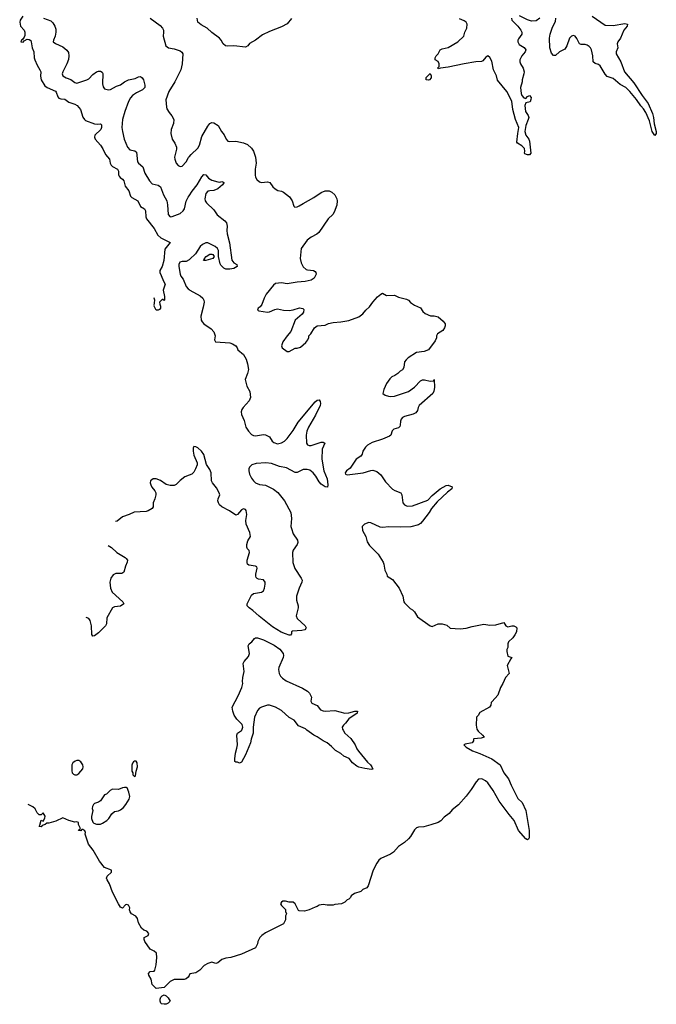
# Model space of a CAD drawing. Header units: inches. Extents: x 2528705 to 2676837, y 911742 to 1023252.
# Tile 71 of 143: x 2548295 to 2554705, y 977238 to 987155. Entities that reach past the tile are written whole.
import ezdxf

# ---------------------------------------------------------------- set-up
doc = ezdxf.new("R2010")
doc.units = ezdxf.units.IN
doc.header["$MEASUREMENT"] = 0
for name, color, linetype in [('C5947', 7, 'Continuous'), ('C5948', 7, 'Continuous'), ('C5957', 7, 'Continuous'), ('C5958', 7, 'Continuous')]:
    doc.layers.add(name, color=color, linetype=linetype)

msp = doc.modelspace()

# ---------------------------------------------------------------- linework, layer by layer
at = {"layer": 'C5947', "color": 5, "elevation": 80}
for points in [[(2548870, 979693.2), (2548853.7, 979686.3), (2548831.3, 979670), (2548821, 979650), (2548819.1, 979590), (2548824, 979570), (2548835.5, 979555.5), (2548850, 979548.2), (2548870, 979550.7), (2548890, 979564), (2548929.6, 979610.4), (2548933.6, 979630), (2548929.5, 979650), (2548910, 979679.3), (2548890, 979692.7)], [(2549450, 979688), (2549439.6, 979680.4), (2549430, 979666), (2549425.4, 979645.4), (2549425.4, 979585.4), (2549434, 979570), (2549434, 979550), (2549450, 979534), (2549462, 979538), (2549467.3, 979587.3), (2549482, 979630), (2549478, 979670), (2549467.3, 979687.3)], [(2549370, 979422), (2549350, 979422), (2549330, 979419), (2549290, 979402.7), (2549230, 979404), (2549204.7, 979390), (2549170, 979355.3), (2549150, 979348), (2549110, 979288.7), (2549090, 979275.3), (2549050, 979262), (2549038, 979250), (2549026.8, 979230), (2549026, 979210), (2549031.3, 979190), (2549018, 979130), (2549018, 979110), (2549031.1, 979071.1), (2549042, 979062), (2549070, 979051), (2549110, 979051), (2549130, 979061), (2549171.7, 979088.3), (2549191.6, 979108.4), (2549223.9, 979156.1), (2549250, 979181), (2549290, 979186.8), (2549310, 979197.3), (2549338.9, 979221.1), (2549363.6, 979250), (2549397.2, 979302.8), (2549403.7, 979330), (2549395.5, 979375.5), (2549377.2, 979417.2)], [(2549750, 977238), (2549724, 977244), (2549718, 977250), (2549708, 977270), (2549708, 977290), (2549718, 977310), (2549730, 977322), (2549750, 977334), (2549770, 977322), (2549790, 977302), (2549812, 977270), (2549790, 977248), (2549770, 977238)]]:
    msp.add_lwpolyline(points, close=True, dxfattribs=at)
msp.add_lwpolyline([(2550000, 977526.7), (2549991.3, 977510), (2549970, 977495.3), (2549950, 977488.7), (2549850, 977488.7), (2549810, 977468.7), (2549750, 977408), (2549670, 977398), (2549630, 977438), (2549619, 977490), (2549596.2, 977530), (2549592.9, 977547.1), (2549610, 977567.3), (2549648.9, 977571.1), (2549657.2, 977582.8), (2549670, 977634), (2549677, 977710), (2549671.5, 977751.5), (2549650, 977772.7), (2549610, 977794), (2549555.3, 977870), (2549548.7, 977890), (2549549.1, 977910.9), (2549588.7, 977931.3), (2549595.3, 977950), (2549574.2, 977974.2), (2549545.2, 977985.2), (2549523.2, 978003.2), (2549490, 978058), (2549481.2, 978101.2), (2549465.6, 978125.6), (2549422, 978150), (2549408, 978170), (2549402, 978190), (2549404, 978210), (2549390, 978235.3), (2549370, 978242), (2549361, 978239), (2549330, 978206), (2549310, 978218), (2549288.7, 978250), (2549230, 978368), (2549199, 978450), (2549175.3, 978490), (2549168.7, 978510), (2549175.3, 978530), (2549218, 978570), (2549218, 978590), (2549150, 978615.3), (2549100.2, 978680.2), (2549034, 978790), (2548989, 978850), (2548955.3, 978950), (2548958, 978970), (2548950, 978986), (2548930, 978998), (2548922, 978998), (2548910, 978986), (2548887.3, 978987.3), (2548890, 978994), (2548902, 978998), (2548906, 979010), (2548888.4, 979048.4), (2548886, 979070), (2548870, 979075.3), (2548850, 979074), (2548789.5, 979089.5), (2548730, 979115.3), (2548658.8, 979081.2), (2548590, 979061.2), (2548570, 979064), (2548550.5, 979049.5), (2548522, 979038), (2548510, 979025.2), (2548490, 979028), (2548498, 979042), (2548510, 979094), (2548530, 979082), (2548550, 979114), (2548552.9, 979132.9), (2548530, 979166), (2548510, 979146), (2548490, 979146), (2548470, 979166), (2548450, 979206), (2548428.4, 979228.4), (2548382.1, 979251.9)], dxfattribs=at)
at = {"layer": 'C5948', "color": 5}
for points, elevation in [([(2548325.8, 987190), (2548300.8, 987150), (2548295.2, 987130), (2548302, 987090), (2548339.3, 987050), (2548348.4, 987030), (2548346.2, 986993.8), (2548340.7, 986979.3), (2548323.5, 986956.5), (2548312, 986950), (2548306, 986930), (2548330, 986927.7), (2548339, 986941), (2548370, 986957.3), (2548390, 986956.3), (2548405.8, 986945.8), (2548411.9, 986931.9), (2548422.4, 986870), (2548439, 986830), (2548441.4, 986770), (2548447.2, 986750), (2548470, 986695.3), (2548499.5, 986650), (2548507.2, 986630), (2548504.8, 986584.8), (2548510.3, 986550), (2548550, 986487.7), (2548571.5, 986471.5), (2548654.4, 986434.4), (2548663.4, 986423.4), (2548678.8, 986378.8), (2548690, 986364.7), (2548710, 986358), (2548750, 986354.9), (2548790, 986324.4), (2548850, 986304.9), (2548875.3, 986290), (2548907.4, 986250), (2548932.1, 986172.1), (2548948, 986148), (2548959.3, 986139.3), (2549050, 986106.3), (2549076.9, 986103.1), (2549110, 986106.8), (2549117.3, 986097.3), (2549118.4, 986070), (2549111.4, 986048.6), (2549050.4, 985990), (2549047.4, 985970), (2549054.9, 985950), (2549110.1, 985890.1), (2549132.9, 985852.9), (2549157.6, 985797.6), (2549198, 985750), (2549206, 985710), (2549215.5, 985690), (2549230, 985677.1), (2549279.3, 985650), (2549288.7, 985630), (2549291.7, 985591.7), (2549297.2, 985577.2), (2549305.8, 985565.8), (2549330.5, 985550), (2549344.4, 985530), (2549358, 985478), (2549394.4, 985430), (2549410, 985378.8), (2549424, 985364), (2549483.8, 985330), (2549510, 985273.4), (2549553.1, 985250), (2549562, 985230), (2549563.9, 985170), (2549572.2, 985150), (2549650, 985052.7), (2549684.8, 984984.8), (2549716.7, 984956.7), (2549811, 984910), (2549756.4, 984843.6), (2549747.6, 984730), (2549730, 984669.4), (2549707.7, 984630), (2549707.7, 984610), (2549718.4, 984578.4), (2549742, 984522), (2549761, 984490), (2549740.7, 984430), (2549752.7, 984367.3), (2549754, 984330), (2549750, 984326), (2549736.4, 984336.4), (2549730, 984335.3), (2549702, 984310), (2549704.7, 984290), (2549714, 984270), (2549714, 984250), (2549703.6, 984236.4), (2549690, 984228), (2549670, 984228), (2549661.2, 984241.2), (2549649.8, 984268.1)], 40), ([(2548534.8, 987170), (2548610, 987142.6), (2548630, 987123.1), (2548650.2, 987090), (2548660, 987060), (2548660.6, 987030), (2548651.8, 986988.2), (2548634, 986950), (2548633, 986930), (2548654.7, 986914.7), (2548730, 986881.5), (2548770, 986847), (2548785, 986825), (2548791.1, 986790), (2548785.5, 986754.5), (2548771.1, 986708.9), (2548728.5, 986630), (2548724.4, 986610), (2548730.5, 986590), (2548762, 986570), (2548811.5, 986551.5), (2548850, 986520.4), (2548870, 986515.8), (2548972.7, 986550), (2548990, 986559.5), (2549030, 986601.3), (2549069.8, 986630.2), (2549090, 986635.6), (2549110, 986634.9), (2549125.5, 986625.5), (2549131.3, 986611.3), (2549129.1, 986510), (2549136.9, 986476.9), (2549150, 986458), (2549190, 986446.7), (2549210, 986450.4), (2549270, 986484.9), (2549310, 986500.2), (2549350, 986530.2), (2549389.4, 986550), (2549456.6, 986563.4), (2549490, 986579.5), (2549510, 986581.3), (2549528.9, 986568.9), (2549541.6, 986550), (2549556.2, 986496.2), (2549554, 986470), (2549532.9, 986447.1), (2549470, 986418.5), (2549432.2, 986390), (2549412.1, 986367.9), (2549391.6, 986330), (2549354.2, 986230), (2549331.5, 986150), (2549324.9, 986070), (2549329.1, 986030), (2549348, 985950), (2549382, 985870), (2549404.4, 985844.4), (2549453.2, 985833.2), (2549470, 985820.7), (2549482.3, 985722.3), (2549490, 985708.5), (2549533.5, 985673.5), (2549556.9, 985610), (2549602.4, 985530), (2549630, 985503.1), (2549690, 985486.7), (2549712.2, 985470), (2549742.4, 985390), (2549775.9, 985330), (2549784.7, 985290), (2549790, 985192), (2549810, 985170.6), (2549830, 985172.2), (2549910, 985203.8), (2549942.8, 985230), (2549954.2, 985250), (2549973, 985327), (2549991.3, 985368.7), (2550000, 985381.7)], 60), ([(2549608.5, 987168.5), (2549710, 987095.5), (2549733, 987070), (2549741.6, 987050), (2549743.8, 987030), (2549739.1, 986990), (2549767.3, 986890), (2549792.4, 986872.4), (2549850, 986859.6), (2549910, 986839.7), (2549927.8, 986827.8), (2549937.5, 986810), (2549931, 986709), (2549917.7, 986650), (2549858, 986530), (2549795.6, 986430), (2549767.2, 986347.2), (2549772.2, 986272.2), (2549777.3, 986257.3), (2549799.9, 986219.9), (2549827.3, 986187.3), (2549846, 986150), (2549844.9, 986110), (2549820.9, 986050), (2549818, 986010), (2549830.3, 985950.3), (2549858, 985910), (2549873.4, 985870), (2549873.4, 985850), (2549854.4, 985770), (2549856.4, 985750), (2549870, 985711), (2549890, 985685.5), (2549910, 985677.1), (2549930, 985680.5), (2549970, 985723.7), (2549994.6, 985765.4), (2550000, 985772)], 80), ([(2550000, 984736.6), (2549970, 984719.7), (2549930, 984720.5), (2549908.3, 984711.7), (2549897.4, 984690), (2549896.9, 984670), (2549910.2, 984590), (2549918.4, 984570), (2549939.9, 984539.9), (2549970, 984466), (2549990, 984442.8), (2550000, 984436)], 60), ([(2549649.6, 984275.3), (2549655.3, 984330), (2549648, 984350), (2549646.6, 984350.9)], 40), ([(2550000, 982565.9), (2549958, 982550), (2549910, 982513.2), (2549870, 982473.2), (2549850, 982464.5), (2549810, 982462.9), (2549770, 982471.8), (2549712.1, 982512.1), (2549670, 982531.3), (2549638, 982530), (2549610.7, 982510), (2549608.2, 982490), (2549614.9, 982470), (2549626.6, 982446.6), (2549656.3, 982410), (2549664.9, 982390), (2549665.5, 982370), (2549655.5, 982330), (2549639.1, 982290), (2549640.5, 982250), (2549627.7, 982230), (2549590, 982208.2), (2549570, 982201.1), (2549446.9, 982193.1), (2549398, 982170), (2549330, 982148), (2549275.5, 982104.5), (2549261.3, 982101.2)], 60), ([(2549186.5, 981858.4), (2549219.7, 981839.7), (2549272.7, 981790), (2549357.7, 981737.7), (2549368.7, 981728.7), (2549379.3, 981710), (2549378.7, 981690), (2549360.3, 981650), (2549344.4, 981590), (2549322.2, 981577.8), (2549264.1, 981575.9), (2549235.1, 981564.9), (2549212, 981530), (2549201.4, 981490), (2549209.3, 981430), (2549227.7, 981390), (2549334, 981290), (2549344, 981270), (2549311, 981249), (2549250, 981242), (2549228.2, 981230), (2549173.4, 981130), (2549170.4, 981070), (2549160.5, 981050), (2549090, 980979.3), (2549050, 980948), (2549030, 980946), (2549022, 980962), (2549017.4, 981050), (2549004.2, 981104.2), (2548990, 981122.7), (2548964.9, 981133.1)], 60)]:
    msp.add_lwpolyline(points, dxfattribs=dict(at, elevation=elevation))
at = {"layer": 'C5957', "color": 5}
for points, elevation in [([(2552904.7, 980000), (2552910.7, 979990), (2552956, 979950), (2552971.3, 979930), (2552940.7, 979919.3), (2552868.2, 979911.8), (2552864.7, 979910), (2552864.7, 979890), (2552852, 979870), (2552780.7, 979859.3), (2552766, 979850), (2552790, 979827.3), (2552854.8, 979790), (2552930, 979765.2), (2553050.1, 979710.1), (2553134.8, 979650), (2553170.4, 979570), (2553216, 979510), (2553243.8, 979443.8), (2553310, 979310.7), (2553353.4, 979270), (2553390.5, 979190), (2553423.8, 978990), (2553424, 978916), (2553418, 978902), (2553410, 978894), (2553390, 978903.7), (2553318, 978990), (2553275.1, 979090), (2553222.6, 979150), (2553123.6, 979283.6), (2553062.8, 979390), (2553010, 979467.3), (2552986.6, 979490), (2552950, 979508.7), (2552916, 979504), (2552890, 979479.7), (2552839.8, 979400.2), (2552790, 979334), (2552713.7, 979246.3), (2552650, 979196), (2552619.5, 979160.5), (2552570, 979121.2), (2552534.2, 979085.8), (2552510, 979069.4), (2552435.2, 979044.8), (2552365.6, 979025.6), (2552310, 979022), (2552290, 979014.5), (2552270, 978995.1), (2552230, 978929.2), (2552210, 978905.2), (2552170, 978869.2), (2552110, 978829), (2552058, 978770), (2552030, 978749), (2551930, 978708), (2551910.9, 978689.1), (2551890, 978658), (2551856, 978590), (2551804.7, 978430), (2551790.5, 978409.5), (2551750, 978394), (2551730, 978374.5), (2551664.9, 978355.1), (2551632, 978330), (2551625.4, 978314.6), (2551610, 978298), (2551591.1, 978288.9), (2551570, 978268), (2551534, 978250), (2551470, 978242), (2551450, 978235.3), (2551390, 978235.3), (2551350, 978242), (2551310, 978235.3), (2551290, 978222), (2551270, 978218), (2551210, 978188), (2551163.6, 978176.4), (2551110, 978178), (2551103.1, 978183.1), (2551068, 978250), (2551050, 978268), (2551010, 978268), (2550970, 978278), (2550943.6, 978276.4), (2550930, 978266), (2550922, 978250), (2550930, 978234), (2550971.6, 978191.6), (2550972.7, 978172.7), (2550982, 978150), (2550972, 978130), (2550972, 978090), (2550952, 978050), (2550770, 977958), (2550732, 977930), (2550712, 977910), (2550692, 977870), (2550690, 977846), (2550670, 977808), (2550530, 977742), (2550422, 977710), (2550370, 977702.9), (2550330.4, 977689.6), (2550290, 977655.1), (2550270, 977649.5), (2550230, 977660.9), (2550190, 977649.3), (2550151.3, 977630), (2550110, 977582), (2550070, 977555.3), (2550010, 977546), (2550000, 977526.7)], 80), ([(2550646.5, 980000), (2550645.7, 979970), (2550625.3, 979910), (2550619.5, 979870), (2550570, 979749.2), (2550530, 979678), (2550510, 979668), (2550490, 979678), (2550470, 979678), (2550463.1, 979683.1), (2550461.2, 979710), (2550467.2, 979767.2), (2550482.7, 979817.3), (2550487.6, 979850), (2550480.5, 979950), (2550487.8, 979970), (2550530, 979996.4), (2550531.4, 980000)], 60), ([(2551551.8, 980000), (2551570.6, 979970), (2551630, 979915.5), (2551672.7, 979850), (2551690.6, 979810), (2551706.9, 979786.9), (2551797.3, 979677.3), (2551826.8, 979650), (2551841, 979630), (2551850, 979606), (2551836.9, 979603.1), (2551770, 979612.3), (2551710, 979625.6), (2551690, 979635.1), (2551646.6, 979670), (2551612.7, 979712.7), (2551558.3, 979738.3), (2551530, 979762.9), (2551473.6, 979793.6), (2551434.8, 979834.8), (2551391, 979871), (2551350, 979891.5), (2551291.6, 979931.6), (2551256.2, 979950), (2551187.4, 980000)], 60)]:
    msp.add_lwpolyline(points, dxfattribs=dict(at, elevation=elevation))
at = {"layer": 'C5958', "color": 5}
for points, elevation in [([(2551033.7, 987166.3), (2550990, 987114), (2550930, 987081.2), (2550810, 987035.1), (2550738.8, 987001.2), (2550670, 986949.2), (2550610, 986915.3), (2550590.8, 986890), (2550570, 986879.5), (2550450, 986892.7), (2550390, 986887), (2550368, 986890), (2550344, 986910), (2550324, 986950), (2550308.7, 986970), (2550230, 987025.2), (2550182, 987070), (2550121.2, 987101.2), (2550089.6, 987129.6), (2550080.9, 987170)], 80), ([(2553248.2, 987170), (2553250.8, 987150), (2553310.4, 987090.4), (2553342.8, 987050), (2553351, 987030), (2553350.8, 987009.2), (2553316.8, 986963.2), (2553310.8, 986950), (2553310.8, 986930), (2553325.1, 986905.1), (2553373.7, 986873.7), (2553391.3, 986850), (2553386, 986830), (2553350, 986789), (2553330.7, 986750), (2553330.7, 986730), (2553337.3, 986710), (2553365.2, 986665.2), (2553374, 986630), (2553373, 986610), (2553355.5, 986550), (2553355.5, 986530), (2553338, 986470), (2553343.2, 986410), (2553350, 986390.6), (2553370, 986366.4), (2553390, 986360.7), (2553410, 986381), (2553430, 986390.8), (2553444.7, 986370), (2553442.8, 986350), (2553433.7, 986326.3), (2553390, 986317.2), (2553380.2, 986290), (2553389.3, 986229.3), (2553415.5, 986190), (2553420.4, 986170), (2553416.4, 986150), (2553390.2, 986089.8), (2553382.7, 986030), (2553391.7, 985991.7), (2553420.3, 985950), (2553428.8, 985930), (2553442.8, 985810), (2553430, 985794), (2553410, 985792.7), (2553382.5, 985802.5), (2553377.2, 985810), (2553382, 985830), (2553376.9, 985856.9), (2553350, 985885.1), (2553308.7, 985910), (2553302, 985922), (2553309.6, 986010), (2553320.5, 986070), (2553286.9, 986150), (2553260.4, 986250), (2553250, 986334), (2553199.6, 986430), (2553107.1, 986547.1), (2553097.4, 986590), (2553067, 986650), (2553050, 986736), (2553030, 986774.5), (2553010, 986789.2), (2552990, 986777.2), (2552958.8, 986741.2), (2552946.4, 986733.6), (2552889.3, 986729.3), (2552771.3, 986710), (2552610, 986675.3), (2552533.2, 986666.8), (2552510, 986658), (2552505.2, 986670), (2552518, 986682), (2552519.6, 986710), (2552510, 986732.3), (2552479, 986750), (2552479, 986770), (2552490, 986792), (2552508, 986810), (2552528, 986850), (2552550, 986862), (2552610, 986876), (2552707.9, 986932.1), (2552766, 986990), (2552778.4, 987030), (2552798.7, 987070), (2552799.6, 987110), (2552790, 987129.2), (2552770, 987144.5), (2552723, 987163)], 80), ([(2553532, 987170), (2553496, 987144), (2553450, 987139), (2553410, 987152.7), (2553327.9, 987192.1)], 80), ([(2554058, 987190), (2554190, 987100.7), (2554270, 987094.9), (2554390, 987116.4), (2554414.8, 987110), (2554413.4, 987090), (2554379.1, 987050), (2554344, 986970), (2554317.3, 986930), (2554310.7, 986910), (2554316.3, 986870), (2554302, 986830), (2554300.5, 986810), (2554348.7, 986728.7), (2554385.5, 986630), (2554479.1, 986519.1), (2554561.6, 986390), (2554622, 986310), (2554665.6, 986210), (2554678.4, 986170), (2554684.9, 986104.9), (2554705.3, 986030), (2554703.8, 986010), (2554690, 985989), (2554665.3, 986030), (2554635.9, 986135.9), (2554599, 986219), (2554575.8, 986255.8), (2554548.1, 986288.1), (2554506, 986350), (2554438.8, 986430), (2554399.1, 986470), (2554341, 986501), (2554270, 986562), (2554210, 986580.9), (2554190, 986606), (2554139.3, 986690), (2554123.3, 986703.3), (2554090, 986713.2), (2554070, 986729.2), (2554065.7, 986790), (2554054, 986850), (2554043.9, 986870), (2554030, 986884.8), (2554010, 986897.8), (2553990, 986903.1), (2553950, 986903.6), (2553932.8, 986912.8), (2553906.6, 986966.6), (2553890, 986989.3), (2553870, 986996.2), (2553850, 986989.6), (2553830, 986969.3), (2553804.4, 986890), (2553783.8, 986856.2), (2553730, 986829.3), (2553690, 986794), (2553670, 986795.3), (2553650, 986819), (2553633.6, 986870), (2553631.4, 986968.6), (2553637, 987010), (2553659.6, 987080.4), (2553690, 987138), (2553694, 987170)], 80), ([(2550000, 985772), (2550021.6, 985798.4), (2550090, 985860.8), (2550104.5, 985890), (2550130, 985977), (2550190, 986081.7), (2550210, 986108.9), (2550230, 986118.3), (2550250, 986116.5), (2550292.2, 986090), (2550327, 986030), (2550353.9, 985993.9), (2550373.4, 985950), (2550390, 985930.4), (2550410, 985926.5), (2550470.2, 985930.2), (2550550, 985912.9), (2550590, 985896), (2550630, 985860.3), (2550650.2, 985830), (2550670.2, 985770), (2550677.2, 985710), (2550664.7, 985650), (2550666, 985590), (2550670, 985567.3), (2550683.9, 985543.9), (2550710, 985521.6), (2550730, 985515.5), (2550790, 985522), (2550815.5, 985515.5), (2550844, 985470), (2550866.8, 985450), (2550895.2, 985435.2), (2550930, 985427.1), (2550950, 985417.2), (2551011.7, 985370), (2551037.4, 985330), (2551056.4, 985276.4), (2551067.2, 985267.2), (2551090, 985268.7), (2551110, 985278.7), (2551150, 985304.9), (2551257.5, 985362.5), (2551330, 985414.9), (2551370, 985430.6), (2551410, 985430.7), (2551438.8, 985418.8), (2551470, 985391), (2551490, 985351.3), (2551493.4, 985330), (2551490, 985288), (2551462.5, 985217.5), (2551447.9, 985192.1), (2551402.8, 985150), (2551307.3, 985010), (2551286.9, 984993.1), (2551230, 984963.6), (2551190, 984934.5), (2551128.7, 984850), (2551118.9, 984750), (2551130, 984704.9), (2551150, 984666.8), (2551179.8, 984639.8), (2551194, 984634), (2551252, 984630), (2551270, 984618), (2551276, 984610), (2551278.8, 984590), (2551258.8, 984550), (2551230, 984529.6), (2551170, 984517.2), (2551090, 984512), (2550990, 984493.6), (2550930, 984503.5), (2550870, 984497.2), (2550850, 984481.2), (2550776.3, 984390), (2550756.4, 984350), (2550734, 984286), (2550717.1, 984262.9), (2550698, 984250), (2550691.3, 984230), (2550703.4, 984223.4), (2550790, 984210.6), (2550810, 984210.8), (2550863, 984237), (2550890, 984243.1), (2550950, 984228.9), (2551010, 984226.7), (2551050, 984232.6), (2551111.4, 984251.4), (2551145.5, 984245.5), (2551155.2, 984235.2), (2551152.4, 984210), (2551138.4, 984190), (2551070.4, 984130), (2551025.8, 984014.2), (2550988.1, 983971.9), (2550944, 983910), (2550931, 983870), (2550938, 983850), (2550990, 983811.3), (2551008.4, 983811.6), (2551070, 983844.7), (2551090, 983844.7), (2551123.1, 983856.9), (2551176.5, 983903.5), (2551198, 983930), (2551207.3, 983952.7), (2551208, 983970), (2551228, 983990), (2551262, 984050), (2551289.4, 984070.6), (2551370, 984078), (2551404.5, 984095.5), (2551450, 984104.9), (2551530, 984110.6), (2551610, 984124), (2551710, 984163), (2551750, 984193), (2551780.9, 984230), (2551817.7, 984262.3), (2551850, 984310.8), (2551896.6, 984363.4), (2551930, 984391), (2551950, 984398.8), (2551990, 984378), (2552070, 984378.8), (2552110, 984361), (2552190, 984340.7), (2552210.4, 984330.4), (2552230, 984306), (2552270, 984278), (2552330, 984252), (2552355.3, 984215.3), (2552376.9, 984196.9), (2552432.7, 984172.7), (2552470, 984172), (2552510, 984162), (2552558, 984118), (2552578, 984090), (2552578, 984070), (2552571.3, 984050), (2552554.8, 984025.2), (2552501, 983990), (2552490.8, 983970), (2552490.5, 983949.5), (2552478.5, 983921.5), (2552410, 983829.3), (2552366.9, 983813.1), (2552290, 983801.3), (2552206.8, 983750), (2552186, 983730), (2552171.3, 983710), (2552164.7, 983650), (2552150, 983628), (2552126.4, 983613.6), (2552102, 983590), (2552072, 983570), (2552042.5, 983557.5), (2552021.1, 983538.9), (2551987.3, 983490), (2551961, 983430), (2551951.3, 983390), (2551973.7, 983373.7), (2552010, 983361.6), (2552030, 983358.4), (2552070, 983362.6), (2552208.6, 983411.4), (2552270, 983454), (2552330, 983516.5), (2552350, 983526), (2552370, 983526.3), (2552430, 983513), (2552462, 983518), (2552470, 983532), (2552473, 983450), (2552465.5, 983414.5), (2552454.8, 983390), (2552318, 983270), (2552306, 983250), (2552302, 983218), (2552284, 983196), (2552257.3, 983182.7), (2552170, 983156.9), (2552150, 983146.6), (2552137.1, 983130), (2552130.5, 983110), (2552127.7, 983070), (2552122.5, 983057.5), (2552110, 983045.2), (2552061, 983030), (2552046.6, 983013.4), (2552030.8, 982970), (2552019.9, 982960.1), (2551950, 982928.2), (2551844.2, 982895.8), (2551798.8, 982870), (2551778.8, 982850), (2551751.3, 982810), (2551742, 982778), (2551730, 982758), (2551684.7, 982730), (2551622, 982638), (2551586.8, 982610), (2551571, 982590), (2551576.9, 982576.9), (2551591, 982571), (2551755.3, 982590), (2551830, 982614.3), (2551850, 982616.1), (2551890, 982605.5), (2551932.2, 982572.2), (2551979.6, 982499.6), (2552050, 982427), (2552072.3, 982412.3), (2552133, 982390), (2552143.7, 982370), (2552154.6, 982290), (2552170, 982267.2), (2552196.1, 982256.1), (2552250, 982259.7), (2552405.4, 982314.6), (2552450, 982362.6), (2552529.6, 982430), (2552590, 982464), (2552610, 982466.8), (2552651, 982450), (2552646, 982430), (2552602.3, 982397.7), (2552500.2, 982299.8), (2552440.4, 982230), (2552418.4, 982190), (2552350, 982102.9), (2552330, 982081.6), (2552310, 982068.3), (2552233.3, 982046.7), (2552130, 982043.1), (2552012.4, 982047.6), (2551950, 982040.4), (2551924.2, 982044.2), (2551830, 982086.6), (2551810, 982089.2), (2551767.9, 982072.1), (2551745.8, 982054.2), (2551742.8, 982050), (2551747.3, 982010), (2551780.7, 981950), (2551795.3, 981895.3), (2551818, 981858), (2551906, 981770), (2551954.8, 981690), (2551962.8, 981670), (2551972, 981610), (2551992, 981570), (2551994, 981550), (2552050, 981516), (2552116, 981430), (2552151.6, 981348.4), (2552164.7, 981290), (2552170, 981282), (2552225.4, 981225.4), (2552252, 981210), (2552270, 981192), (2552299.8, 981139.8), (2552430, 981051.3), (2552450, 981044.7), (2552510, 981071.3), (2552550, 981071.3), (2552595.3, 981055.3), (2552630, 981024.7), (2552730, 981021), (2552790, 981026), (2552850, 981044.7), (2552970, 981066), (2553030, 981056), (2553090, 981061), (2553170, 981084.7), (2553191, 981050), (2553210, 981040.5), (2553250, 981050.6), (2553270, 981050.7), (2553290, 981041), (2553301, 981030), (2553296, 980990), (2553281, 980959), (2553262, 980930), (2553218, 980890), (2553211.3, 980870), (2553211.3, 980830), (2553201, 980810), (2553198.8, 980790), (2553210, 980742.8), (2553251, 980730), (2553241, 980719), (2553204.7, 980650), (2553224.7, 980570), (2553186, 980530), (2553161, 980470), (2553136, 980430), (2553111, 980350), (2553051.1, 980288.9), (2553043.6, 980276.4), (2553038, 980250), (2553024.7, 980230), (2552930, 980178), (2552910, 980146), (2552894, 980130), (2552891.3, 980050), (2552898.8, 980010), (2552904.7, 980000)], 80), ([(2550000, 985381.7), (2550031.4, 985428.6), (2550082.7, 985490), (2550130, 985570.8), (2550150, 985594.8), (2550170, 985590.7), (2550197.7, 985557.7), (2550230, 985538.4), (2550290, 985520.7), (2550310, 985518.8), (2550330, 985524.7), (2550342, 985522), (2550350, 985514), (2550351.1, 985511.1), (2550336, 985490), (2550290, 985449.6), (2550250, 985433), (2550210, 985432.4), (2550190, 985426), (2550170, 985402.7), (2550159.5, 985350), (2550164.4, 985330), (2550177.1, 985310), (2550250, 985240.5), (2550283.8, 985190), (2550360.3, 985130), (2550376.9, 985110), (2550384.4, 985075.6), (2550380.4, 985030), (2550383.4, 984996.6), (2550407.5, 984907.5), (2550430, 984732), (2550450, 984704.9), (2550482, 984690), (2550486, 984670), (2550450.8, 984650), (2550410, 984640.9), (2550370, 984642.6), (2550350, 984653), (2550321.6, 984681.6), (2550315.1, 984695.1), (2550298.3, 984770), (2550297.6, 984830), (2550288.2, 984850), (2550263.6, 984870), (2550210, 984898.3), (2550190, 984906.6), (2550170, 984906.9), (2550135.8, 984890), (2550114, 984870), (2550065.2, 984794.8), (2550010, 984742.3), (2550000, 984736.6)], 60), ([(2550000, 984436), (2550009.5, 984429.5), (2550114.1, 984374.1), (2550139, 984350), (2550150, 984330.4), (2550151.8, 984310), (2550141.9, 984258.1), (2550118.3, 984170), (2550121.4, 984130), (2550132.4, 984110), (2550150, 984092.4), (2550221.6, 984041.6), (2550250.1, 984010.1), (2550263.1, 983970), (2550257.3, 983930), (2550266, 983910), (2550410, 983899.3), (2550438, 983890), (2550471.3, 983870), (2550486, 983850), (2550490.8, 983830), (2550550, 983782), (2550576.1, 983736.1), (2550590.2, 983690), (2550597.7, 983630), (2550590.3, 983589.7), (2550565.5, 983530), (2550583.9, 983463.9), (2550613, 983410), (2550618.4, 983350), (2550605.5, 983314.5), (2550544.9, 983250), (2550532.2, 983230), (2550525.9, 983205.9), (2550530, 983178), (2550556.9, 983116.9), (2550572, 983050), (2550598.7, 983010), (2550630, 982975.8), (2550650, 982965.2), (2550670, 982963.6), (2550750, 982976.5), (2550770, 982974), (2550810, 982953.1), (2550838.6, 982910), (2550854.8, 982894.8), (2550890, 982883.8), (2550930, 982891.9), (2550961, 982910), (2550990, 982938), (2551050, 983018.6), (2551100, 983100), (2551270, 983305.7), (2551290, 983321.1), (2551310, 983324.9), (2551321.6, 983310), (2551325.3, 983290), (2551321.1, 983270), (2551275, 983170), (2551201.8, 983050), (2551187, 983010), (2551178.2, 982970), (2551182, 982890), (2551192.1, 982872.1), (2551210, 982865.3), (2551230, 982867.4), (2551330, 982898.3), (2551350, 982901.3), (2551367.7, 982890), (2551342.2, 982830), (2551338.5, 982730), (2551357.4, 982610), (2551391.1, 982528.9), (2551399, 982470), (2551394.2, 982445.8), (2551370, 982449.8), (2551330, 982476.4), (2551310, 982499.7), (2551277.7, 982557.7), (2551250.8, 982590.8), (2551216.6, 982616.6), (2551190, 982625.7), (2551150, 982623.7), (2551090, 982595.5), (2551070, 982594), (2550982.5, 982642.5), (2550910, 982654.6), (2550830, 982685.6), (2550774, 982690), (2550676.3, 982683.7), (2550633.7, 982670), (2550610.8, 982649.2), (2550602.7, 982630), (2550600.9, 982610), (2550610, 982575.8), (2550630, 982537.7), (2550649.3, 982509.3), (2550670, 982491), (2550710, 982474), (2550770, 982466.7), (2550850, 982426.4), (2550893.8, 982393.8), (2550962.3, 982310), (2551024.5, 982190), (2551032.2, 982130), (2551026.9, 982050), (2551031.3, 982030), (2551050, 981975.5), (2551091.8, 981911.8), (2551095.5, 981890), (2551090.8, 981869.2), (2551050, 981811.3), (2551043.2, 981790), (2551046.1, 981686.1), (2551066.3, 981626.3), (2551131, 981530), (2551138.5, 981510), (2551137.1, 981490), (2551109.5, 981430.5), (2551083.8, 981350), (2551083.8, 981310), (2551100.7, 981250), (2551100.7, 981230), (2551079.6, 981150), (2551090, 981122.4), (2551170.5, 981050), (2551179.1, 981030), (2551176.4, 981023.6), (2551164.7, 981010), (2551136.7, 981003.3), (2551043.7, 980996.3), (2551033.4, 980990), (2551032.3, 980967.7), (2551022.8, 980957.2), (2551010, 980956.9), (2550970, 980969), (2550927.6, 980987.6), (2550841, 981041), (2550706, 981146), (2550644.3, 981204.3), (2550606.3, 981230), (2550586.3, 981250), (2550587.3, 981270), (2550630, 981359.1), (2550650, 981375.3), (2550730, 981390.2), (2550750, 981401.7), (2550761.4, 981430), (2550767.9, 981470), (2550766, 981490), (2550751.7, 981511.7), (2550699.5, 981519.5), (2550685.9, 981525.9), (2550677.7, 981537.7), (2550673, 981550), (2550674, 981570), (2550687.3, 981630), (2550682.5, 981642.5), (2550671, 981651), (2550602.5, 981662.5), (2550589.6, 981670), (2550584.1, 981684.1), (2550585.7, 981710), (2550609.5, 981790), (2550605.2, 981810), (2550590, 981825.2), (2550582.7, 981842.7), (2550581.7, 981870), (2550593.9, 981906.1), (2550619.7, 981950), (2550612.4, 981990), (2550574.8, 982074.8), (2550573.8, 982110), (2550583.2, 982170), (2550576.8, 982210), (2550570, 982220.4), (2550550, 982227.1), (2550530, 982216.9), (2550490, 982171.5), (2550470, 982164.2), (2550407.7, 982207.7), (2550329.8, 982249.8), (2550307.8, 982270), (2550296.3, 982290), (2550291.5, 982310), (2550294, 982330), (2550309.4, 982370), (2550304.5, 982390), (2550278.2, 982438.2), (2550235.6, 982490), (2550225.1, 982510), (2550222.6, 982590), (2550210, 982622.7), (2550176.2, 982676.2), (2550150, 982774), (2550125.2, 982810), (2550090, 982844), (2550070, 982854), (2550050, 982855.3), (2550040.7, 982839.3), (2550040.7, 982810), (2550048.4, 982770), (2550083.8, 982690), (2550081.6, 982670), (2550066, 982630), (2550050, 982599), (2550030, 982577.2), (2550000, 982565.9)], 60), ([(2550531.4, 980000), (2550543.5, 980030), (2550535, 980055), (2550480.7, 980110), (2550456.2, 980150), (2550440.9, 980190), (2550436, 980230), (2550496.6, 980343.4), (2550533.6, 980430), (2550543.7, 980470), (2550539.3, 980490), (2550540.9, 980530), (2550555.6, 980590), (2550546, 980670), (2550556.2, 980690), (2550600.1, 980739.9), (2550609.7, 980770), (2550595.1, 980850), (2550607.3, 980870), (2550631.8, 980890), (2550658.7, 980921.3), (2550669.7, 980930.3), (2550689.7, 980930.3), (2550750, 980910.2), (2550856.7, 980856.7), (2550915, 980815), (2550949.3, 980770), (2550952.3, 980750), (2550948.2, 980730), (2550904.6, 980630), (2550901, 980610), (2550907.2, 980570), (2550922.8, 980542.8), (2550942, 980522), (2550976.7, 980496.7), (2551142.3, 980422.3), (2551191.7, 980391.7), (2551213, 980370), (2551234.8, 980330), (2551226.8, 980290), (2551238, 980270), (2551290, 980247.3), (2551325.4, 980205.4), (2551350, 980194), (2551370, 980191.8), (2551470, 980196.1), (2551570, 980170.1), (2551608, 980172), (2551671, 980191), (2551696, 980190), (2551692.4, 980170), (2551608.5, 980111.5), (2551576.3, 980070), (2551554, 980050), (2551543, 980030), (2551545.5, 980010), (2551551.8, 980000)], 60), ([(2551187.4, 980000), (2551171.5, 980011.5), (2551102.6, 980042.6), (2551059.8, 980099.8), (2551007.4, 980127.4), (2550930, 980198.5), (2550870, 980231.2), (2550810, 980249.5), (2550790, 980249.5), (2550730, 980231.1), (2550710, 980220.5), (2550690, 980195.6), (2550659.6, 980130), (2550647.2, 980030), (2550646.5, 980000)], 60)]:
    msp.add_lwpolyline(points, dxfattribs=dict(at, elevation=elevation))
for points, elevation in [([(2552410, 986544), (2552388, 986550), (2552388.4, 986571.6), (2552430, 986611.3), (2552438, 986590), (2552438, 986570), (2552422, 986550)], 80), ([(2550170, 984729.8), (2550147.6, 984730), (2550157, 984743), (2550156.2, 984750), (2550174, 984770), (2550210, 984792.3), (2550230, 984794), (2550240.7, 984790), (2550253.4, 984770), (2550240.7, 984750)], 60)]:
    msp.add_lwpolyline(points, close=True, dxfattribs=dict(at, elevation=elevation))

doc.saveas('drawing.dxf')
